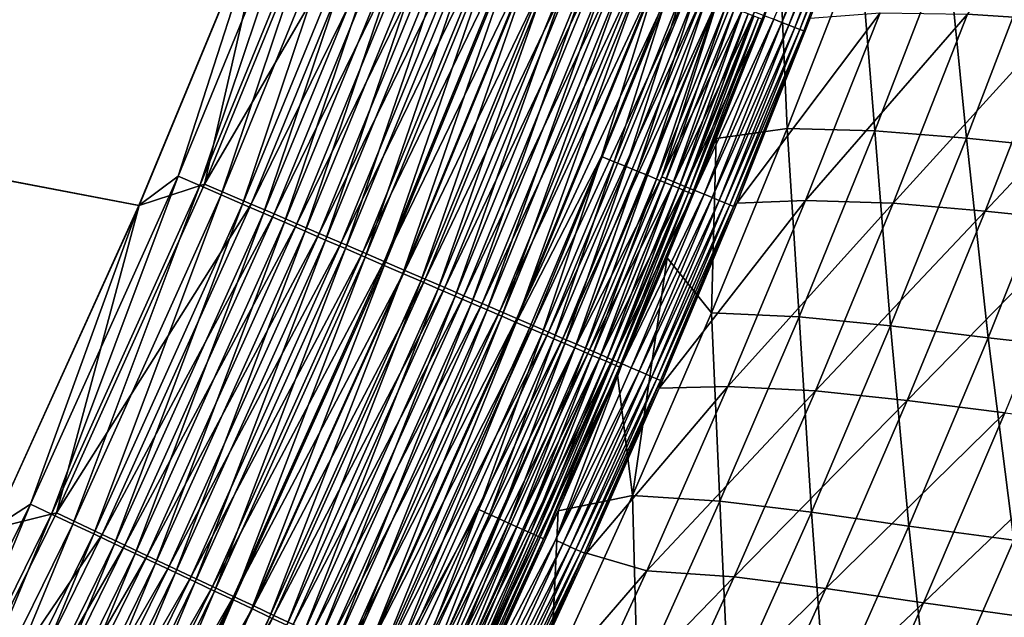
# Model space of a CAD drawing. Header units: metres. Extents: x 0 to 1400, y -1400 to 0.
# Tile 231 of 256: x 1173 to 1240, y -785 to -744. Entities that reach past the tile are written whole.
import ezdxf

# ---------------------------------------------------------------- set-up
doc = ezdxf.new("R2010")
doc.units = ezdxf.units.M

msp = doc.modelspace()

# ---------------------------------------------------------------- linework, layer by layer
at = {"layer": 'None'}
for points in [[(1170.721191, -779.145508, -500.477753), (1180.812378, -756.922546, -500.477753), (759.270203, -676.616821, -500.477753)], [(759.270203, -676.616821, -500.477753), (1180.812378, -756.922546, -500.477753), (1190.149292, -734.370667, -500.477753)], [(1190.171021, -734.35675, -503.477753), (1180.820068, -756.91803, -503.477753), (762.366577, -676.864197, -503.477753)], [(1180.820068, -756.91803, -503.477753), (1170.709595, -779.153259, -503.477753), (762.366577, -676.864197, -503.477753)], [(1249.002563, -730.939697, -312.235718), (1244.137329, -744.165833, -312.240234), (1237.827393, -743.753479, -368.188751)], [(1192.892334, -732.049805, -500.440521), (1190.149292, -734.370667, -500.477753), (1183.518311, -754.904602, -500.44043)], [(1184.99585, -755.543152, -500.328125), (1192.892334, -732.049805, -500.440521), (1183.518311, -754.904602, -500.44043)], [(1184.99585, -755.543152, -500.328125), (1194.390137, -732.636475, -500.32843), (1192.892334, -732.049805, -500.440521)], [(1229.635986, -732.196655, -477.579926), (1225.045898, -744.32373, -477.565308), (1224.489868, -744.106934, -479.219086)], [(1225.045898, -744.32373, -477.565308), (1229.635986, -732.196655, -477.579926), (1230.12439, -732.377075, -475.902039)], [(1186.469727, -756.179993, -500.141479), (1194.390137, -732.636475, -500.32843), (1184.99585, -755.543152, -500.328125)], [(1190.171021, -734.35675, -503.477753), (1194.733521, -732.497437, -503.315704), (1185.334229, -755.437073, -503.31546)], [(1185.334229, -755.437073, -503.31546), (1194.733521, -732.497437, -503.315704), (1197.970581, -733.76062, -502.831238)], [(1194.390137, -732.636475, -500.32843), (1186.469727, -756.179993, -500.141479), (1195.884155, -733.22168, -500.142029)], [(1225.530518, -744.512634, -475.886658), (1225.045898, -744.32373, -477.565308), (1230.12439, -732.377075, -475.902039)], [(1225.530518, -744.512634, -475.886658), (1230.12439, -732.377075, -475.902039), (1230.539917, -732.53064, -474.203583)], [(1225.942749, -744.673279, -474.187469), (1225.530518, -744.512634, -475.886658), (1230.539917, -732.53064, -474.203583)], [(1225.942749, -744.673279, -474.187469), (1230.539917, -732.53064, -474.203583), (1230.881836, -732.65686, -472.488831)], [(1226.281738, -744.805359, -472.472015), (1225.942749, -744.673279, -474.187469), (1230.881836, -732.65686, -472.488831)], [(1230.881836, -732.65686, -472.488831), (1231.148804, -732.755371, -470.762054), (1226.281738, -744.805359, -472.472015)], [(1231.148804, -732.755371, -470.762054), (1226.546265, -744.908386, -470.744568), (1226.281738, -744.805359, -472.472015)], [(1231.148804, -732.755371, -470.762054), (1226.999268, -744.019714, -469.022583), (1226.546265, -744.908386, -470.744568)], [(1195.884155, -733.22168, -500.142029), (1186.469727, -756.179993, -500.141479), (1187.936035, -756.81366, -499.881073)], [(1187.936035, -756.81366, -499.881073), (1197.370483, -733.803833, -499.882019), (1195.884155, -733.22168, -500.142029)], [(1197.970581, -733.76062, -502.831238), (1188.527832, -756.812256, -502.830322), (1185.334229, -755.437073, -503.31546)], [(1189.391113, -757.442444, -499.547577), (1197.370483, -733.803833, -499.882019), (1187.936035, -756.81366, -499.881073)], [(1199.572754, -734.385803, -502.469788), (1188.527832, -756.812256, -502.830322), (1197.970581, -733.76062, -502.831238)], [(1189.391113, -757.442444, -499.547577), (1198.845459, -734.381592, -499.549011), (1197.370483, -733.803833, -499.882019)], [(1190.149292, -734.370667, -500.477753), (1180.812378, -756.922546, -500.477753), (1183.518311, -754.904602, -500.44043)], [(1180.820068, -756.91803, -503.477753), (1190.171021, -734.35675, -503.477753), (1185.334229, -755.437073, -503.31546)], [(1199.572754, -734.385803, -502.469788), (1190.108398, -757.492859, -502.468384), (1188.527832, -756.812256, -502.830322)], [(1190.831299, -758.064758, -499.141602), (1198.845459, -734.381592, -499.549011), (1189.391113, -757.442444, -499.547577)], [(1201.158447, -735.004578, -502.029755), (1190.108398, -757.492859, -502.468384), (1199.572754, -734.385803, -502.469788)], [(1190.831299, -758.064758, -499.141602), (1200.30542, -734.95343, -499.143616), (1198.845459, -734.381592, -499.549011)], [(1192.252808, -758.679077, -498.663788), (1200.30542, -734.95343, -499.143616), (1190.831299, -758.064758, -499.141602)], [(1192.252808, -758.679077, -498.663788), (1201.74646, -735.517822, -498.666443), (1200.30542, -734.95343, -499.143616)], [(1201.158447, -735.004578, -502.029755), (1191.672729, -758.166504, -502.02774), (1190.108398, -757.492859, -502.468384)], [(1202.723755, -735.615356, -501.51181), (1191.672729, -758.166504, -502.02774), (1201.158447, -735.004578, -502.029755)], [(1202.723755, -735.615356, -501.51181), (1193.216919, -758.831421, -501.509125), (1191.672729, -758.166504, -502.02774)], [(1193.651978, -759.283691, -498.114746), (1201.74646, -735.517822, -498.666443), (1192.252808, -758.679077, -498.663788)], [(1204.264404, -736.216553, -500.916656), (1193.216919, -758.831421, -501.509125), (1202.723755, -735.615356, -501.51181)], [(1193.651978, -759.283691, -498.114746), (1203.164917, -736.073425, -498.118134), (1201.74646, -735.517822, -498.666443)], [(1204.264404, -736.216553, -500.916656), (1194.736816, -759.485901, -500.913177), (1193.216919, -758.831421, -501.509125)], [(1195.025269, -759.877136, -497.4953), (1203.164917, -736.073425, -498.118134), (1193.651978, -759.283691, -498.114746)], [(1205.776733, -736.806641, -500.245178), (1194.736816, -759.485901, -500.913177), (1204.264404, -736.216553, -500.916656)], [(1195.025269, -759.877136, -497.4953), (1204.557129, -736.618713, -497.499542), (1203.164917, -736.073425, -498.118134)], [(1205.776733, -736.806641, -500.245178), (1196.228638, -760.128296, -500.240814), (1194.736816, -759.485901, -500.913177)], [(1196.369995, -760.458191, -496.807129), (1204.557129, -736.618713, -497.499542), (1195.025269, -759.877136, -497.4953)], [(1207.257568, -737.38446, -499.499176), (1196.228638, -760.128296, -500.240814), (1205.776733, -736.806641, -500.245178)], [(1196.369995, -760.458191, -496.807129), (1205.92041, -737.152649, -496.812286), (1204.557129, -736.618713, -497.499542)], [(1207.257568, -737.38446, -499.499176), (1197.689331, -760.757263, -499.493835), (1196.228638, -760.128296, -500.240814)], [(1197.683472, -761.025757, -496.052094), (1205.92041, -737.152649, -496.812286), (1196.369995, -760.458191, -496.807129)], [(1197.683472, -761.025757, -496.052094), (1207.252075, -737.674194, -496.058258), (1205.92041, -737.152649, -496.812286)], [(1198.963257, -761.578735, -495.232117), (1207.252075, -737.674194, -496.058258), (1197.683472, -761.025757, -496.052094)], [(1208.704224, -737.948853, -498.680664), (1197.689331, -760.757263, -499.493835), (1207.257568, -737.38446, -499.499176)], [(1198.963257, -761.578735, -495.232117), (1208.549683, -738.182373, -495.239349), (1207.252075, -737.674194, -496.058258)], [(1208.704224, -737.948853, -498.680664), (1199.116333, -761.371704, -498.674286), (1197.689331, -760.757263, -499.493835)], [(1200.206665, -762.116028, -494.348999), (1208.549683, -738.182373, -495.239349), (1198.963257, -761.578735, -495.232117)], [(1210.11377, -738.49884, -497.791718), (1199.116333, -761.371704, -498.674286), (1208.704224, -737.948853, -498.680664)], [(1208.549683, -738.182373, -495.239349), (1200.206665, -762.116028, -494.348999), (1209.810547, -738.676208, -494.357391)], [(1200.506592, -761.970337, -497.78421), (1199.116333, -761.371704, -498.674286), (1210.11377, -738.49884, -497.791718)], [(1209.810547, -738.676208, -494.357391), (1200.206665, -762.116028, -494.348999), (1201.411255, -762.636536, -493.404694)], [(1210.11377, -738.49884, -497.791718), (1211.483398, -739.033264, -496.83432), (1200.506592, -761.970337, -497.78421)], [(1201.411255, -762.636536, -493.404694), (1211.031982, -739.154541, -493.414276), (1209.810547, -738.676208, -494.357391)], [(1230.39563, -738.844482, -423.820404), (1224.94519, -741.043945, -468.745422), (1225.418579, -751.615234, -423.82309)], [(1231.442139, -751.784058, -367.864258), (1230.39563, -738.844482, -423.820404), (1225.418579, -751.615234, -423.82309)], [(1231.442139, -751.784058, -367.864258), (1236.421265, -738.906311, -367.861511), (1230.39563, -738.844482, -423.820404)], [(1237.745239, -752.288879, -311.886688), (1236.421265, -738.906311, -367.861511), (1231.442139, -751.784058, -367.864258)], [(1237.745239, -752.288879, -311.886688), (1242.721191, -739.287903, -311.883911), (1236.421265, -738.906311, -367.861511)], [(1211.483398, -739.033264, -496.83432), (1201.857544, -762.552002, -496.825592), (1200.506592, -761.970337, -497.78421)], [(1202.574463, -763.139099, -492.401062), (1211.031982, -739.154541, -493.414276), (1201.411255, -762.636536, -493.404694)], [(1211.483398, -739.033264, -496.83432), (1212.810425, -739.550964, -495.810547), (1201.857544, -762.552002, -496.825592)], [(1212.810425, -739.550964, -495.810547), (1203.16626, -763.11554, -495.800507), (1201.857544, -762.552002, -496.825592)], [(1202.574463, -763.139099, -492.401062), (1212.211426, -739.616455, -492.411896), (1211.031982, -739.154541, -493.414276)], [(1203.693604, -763.62262, -491.339935), (1212.211426, -739.616455, -492.411896), (1202.574463, -763.139099, -492.401062)], [(1214.091797, -740.050903, -494.722382), (1203.16626, -763.11554, -495.800507), (1212.810425, -739.550964, -495.810547)], [(1203.693604, -763.62262, -491.339935), (1213.346436, -740.060913, -491.352081), (1212.211426, -739.616455, -492.411896)], [(1244.447632, -752.957825, -255.904892), (1242.721191, -739.287903, -311.883911), (1237.745239, -752.288879, -311.886688)], [(1214.091797, -740.050903, -494.722382), (1204.430054, -763.659668, -494.710999), (1203.16626, -763.11554, -495.800507)], [(1204.766357, -764.086121, -490.223358), (1213.346436, -740.060913, -491.352081), (1203.693604, -763.62262, -491.339935)], [(1215.324829, -740.531982, -493.571869), (1204.430054, -763.659668, -494.710999), (1214.091797, -740.050903, -494.722382)], [(1204.766357, -764.086121, -490.223358), (1214.434448, -740.486938, -490.236847), (1213.346436, -740.060913, -491.352081)], [(1215.324829, -740.531982, -493.571869), (1205.645996, -764.183167, -493.559113), (1204.430054, -763.659668, -494.710999)], [(1214.434448, -740.486938, -490.236847), (1204.766357, -764.086121, -490.223358), (1205.790527, -764.528625, -489.053802)], [(1216.506836, -740.993103, -492.361176), (1205.645996, -764.183167, -493.559113), (1215.324829, -740.531982, -493.571869)], [(1216.506836, -740.993103, -492.361176), (1206.811523, -764.684998, -492.346954), (1205.645996, -764.183167, -493.559113)], [(1205.790527, -764.528625, -489.053802), (1215.473267, -740.893738, -489.068695), (1214.434448, -740.486938, -490.236847)], [(1206.764282, -764.949341, -487.833862), (1215.473267, -740.893738, -489.068695), (1205.790527, -764.528625, -489.053802)], [(1206.764282, -764.949341, -487.833862), (1216.46106, -741.280518, -487.850189), (1215.473267, -740.893738, -489.068695)], [(1217.635498, -741.433411, -491.093018), (1206.811523, -764.684998, -492.346954), (1216.506836, -740.993103, -492.361176)], [(1224.94519, -741.043945, -468.745422), (1220.518677, -752.298401, -468.729492), (1225.418579, -751.615234, -423.82309)], [(1220.518677, -752.298401, -468.729492), (1224.94519, -741.043945, -468.745422), (1223.671997, -744.102905, -470.327332)], [(1206.764282, -764.949341, -487.833862), (1212.644653, -753.54126, -486.575134), (1216.46106, -741.280518, -487.850189)], [(1206.811523, -764.684998, -492.346954), (1217.635498, -741.433411, -491.093018), (1207.924438, -765.164185, -491.077271)], [(1207.924438, -765.164185, -491.077271), (1217.635498, -741.433411, -491.093018), (1218.70874, -741.852112, -489.770203)], [(1212.644653, -753.54126, -486.575134), (1217.395752, -741.646545, -486.583984), (1216.46106, -741.280518, -487.850189)], [(1213.518066, -753.901001, -485.263062), (1217.395752, -741.646545, -486.583984), (1212.644653, -753.54126, -486.575134)], [(1213.518066, -753.901001, -485.263062), (1218.275513, -741.990967, -485.272644), (1217.395752, -741.646545, -486.583984)], [(1218.70874, -741.852112, -489.770203), (1208.982544, -765.61969, -489.752899), (1207.924438, -765.164185, -491.077271)], [(1219.724365, -742.248291, -488.395538), (1208.982544, -765.61969, -489.752899), (1218.70874, -741.852112, -489.770203)], [(1219.724365, -742.248291, -488.395538), (1209.983765, -766.05072, -488.376678), (1208.982544, -765.61969, -489.752899)], [(1220.680298, -742.621155, -486.971832), (1209.983765, -766.05072, -488.376678), (1219.724365, -742.248291, -488.395538)], [(1214.334839, -754.237305, -483.908447), (1218.275513, -741.990967, -485.272644), (1213.518066, -753.901001, -485.263062)], [(1214.334839, -754.237305, -483.908447), (1219.098267, -742.313049, -483.918762), (1218.275513, -741.990967, -485.272644)], [(1215.093018, -754.5495, -482.513947), (1219.098267, -742.313049, -483.918762), (1214.334839, -754.237305, -483.908447)], [(1215.093018, -754.5495, -482.513947), (1219.861938, -742.612061, -482.524994), (1219.098267, -742.313049, -483.918762)], [(1210.925903, -766.45636, -486.951385), (1209.983765, -766.05072, -488.376678), (1220.680298, -742.621155, -486.971832)], [(1220.680298, -742.621155, -486.971832), (1216.795166, -754.947693, -485.491028), (1210.925903, -766.45636, -486.951385)], [(1215.790649, -754.836731, -481.082123), (1219.861938, -742.612061, -482.524994), (1215.093018, -754.5495, -482.513947)], [(1215.790649, -754.836731, -481.082123), (1220.564697, -742.887146, -481.093903), (1219.861938, -742.612061, -482.524994)], [(1216.425903, -755.098267, -479.615845), (1220.564697, -742.887146, -481.093903), (1215.790649, -754.836731, -481.082123)], [(1216.425903, -755.098267, -479.615845), (1221.204834, -743.137695, -479.628357), (1220.564697, -742.887146, -481.093903)], [(1221.574341, -742.969849, -485.501984), (1216.795166, -754.947693, -485.491028), (1220.680298, -742.621155, -486.971832)], [(1222.404175, -743.293579, -483.988739), (1216.795166, -754.947693, -485.491028), (1221.574341, -742.969849, -485.501984)], [(1216.997681, -755.333679, -478.118805), (1221.204834, -743.137695, -479.628357), (1216.425903, -755.098267, -479.615845)], [(1222.404175, -743.293579, -483.988739), (1217.619141, -755.285767, -483.97699), (1216.795166, -754.947693, -485.491028)], [(1216.997681, -755.333679, -478.118805), (1221.781006, -743.36322, -478.13205), (1221.204834, -743.137695, -479.628357)], [(1217.505127, -755.542542, -476.594971), (1221.781006, -743.36322, -478.13205), (1216.997681, -755.333679, -478.118805)], [(1217.505127, -755.542542, -476.594971), (1222.292358, -743.563354, -476.608917), (1221.781006, -743.36322, -478.13205)], [(1217.947266, -755.724487, -475.048279), (1222.292358, -743.563354, -476.608917), (1217.505127, -755.542542, -476.594971)], [(1223.167969, -743.591431, -482.434967), (1217.619141, -755.285767, -483.97699), (1222.404175, -743.293579, -483.988739)], [(1223.167969, -743.591431, -482.434967), (1218.377319, -755.596863, -482.422424), (1217.619141, -755.285767, -483.97699)], [(1217.947266, -755.724487, -475.048279), (1222.738159, -743.737732, -475.062958), (1222.292358, -743.563354, -476.608917)], [(1218.32312, -755.879211, -473.482727), (1222.738159, -743.737732, -475.062958), (1217.947266, -755.724487, -475.048279)], [(1218.32312, -755.879211, -473.482727), (1223.11731, -743.886047, -473.498047), (1222.738159, -743.737732, -475.062958)], [(1223.863647, -743.862732, -480.84375), (1218.377319, -755.596863, -482.422424), (1223.167969, -743.591431, -482.434967)], [(1221.936768, -756.74939, -469.003052), (1231.797241, -743.664307, -424.103363), (1226.682739, -756.55835, -424.104584)], [(1221.936768, -756.74939, -469.003052), (1226.999268, -744.019714, -469.022583), (1231.797241, -743.664307, -424.103363)], [(1226.682739, -756.55835, -424.104584), (1231.797241, -743.664307, -424.103363), (1237.827393, -743.753479, -368.188751)], [(1237.827393, -743.753479, -368.188751), (1232.709839, -756.755981, -368.19162), (1226.682739, -756.55835, -424.104584)], [(1244.137329, -744.165833, -312.240234), (1232.709839, -756.755981, -368.19162), (1237.827393, -743.753479, -368.188751)], [(1218.631958, -756.006226, -471.902222), (1223.11731, -743.886047, -473.498047), (1218.32312, -755.879211, -473.482727)], [(1223.863647, -743.862732, -480.84375), (1219.067749, -755.880066, -480.830353), (1218.377319, -755.596863, -482.422424)], [(1223.11731, -743.886047, -473.498047), (1218.631958, -756.006226, -471.902222), (1223.428833, -744.007874, -471.918213)], [(1223.428833, -744.007874, -471.918213), (1218.631958, -756.006226, -471.902222), (1218.872803, -756.105225, -470.310699)], [(1218.872803, -756.105225, -470.310699), (1223.671997, -744.102905, -470.327332), (1223.428833, -744.007874, -471.918213)], [(1218.872803, -756.105225, -470.310699), (1220.518677, -752.298401, -468.729492), (1223.671997, -744.102905, -470.327332)], [(1223.863647, -743.862732, -480.84375), (1224.489868, -744.106934, -479.219086), (1219.067749, -755.880066, -480.830353)], [(1224.489868, -744.106934, -479.219086), (1219.689331, -756.135071, -479.204895), (1219.067749, -755.880066, -480.830353)], [(1224.489868, -744.106934, -479.219086), (1225.045898, -744.32373, -477.565308), (1219.689331, -756.135071, -479.204895)], [(1225.045898, -744.32373, -477.565308), (1220.240967, -756.361328, -477.550323), (1219.689331, -756.135071, -479.204895)], [(1225.045898, -744.32373, -477.565308), (1225.530518, -744.512634, -475.886658), (1220.240967, -756.361328, -477.550323)], [(1226.999268, -744.019714, -469.022583), (1221.936768, -756.74939, -469.003052), (1226.546265, -744.908386, -470.744568)], [(1232.709839, -756.755981, -368.19162), (1244.137329, -744.165833, -312.240234), (1239.022339, -757.292908, -312.243866)], [(1239.022339, -757.292908, -312.243866), (1244.137329, -744.165833, -312.240234), (1250.84668, -744.730042, -256.278381)], [(1220.240967, -756.361328, -477.550323), (1225.530518, -744.512634, -475.886658), (1220.72168, -756.558472, -475.870911)], [(1220.72168, -756.558472, -475.870911), (1225.530518, -744.512634, -475.886658), (1225.942749, -744.673279, -474.187469)], [(1221.130493, -756.726074, -474.17099), (1220.72168, -756.558472, -475.870911), (1225.942749, -744.673279, -474.187469)], [(1221.130493, -756.726074, -474.17099), (1225.942749, -744.673279, -474.187469), (1226.281738, -744.805359, -472.472015)], [(1221.466431, -756.86377, -472.454803), (1221.130493, -756.726074, -474.17099), (1226.281738, -744.805359, -472.472015)], [(1226.281738, -744.805359, -472.472015), (1226.546265, -744.908386, -470.744568), (1221.466431, -756.86377, -472.454803)], [(1226.546265, -744.908386, -470.744568), (1221.728516, -756.97113, -470.726654), (1221.466431, -756.86377, -472.454803)], [(1226.546265, -744.908386, -470.744568), (1221.936768, -756.74939, -469.003052), (1221.728516, -756.97113, -470.726654)], [(1239.022339, -757.292908, -312.243866), (1250.84668, -744.730042, -256.278381), (1245.737305, -757.997131, -256.282013)], [(1225.418579, -751.615234, -423.82309), (1220.518677, -752.298401, -468.729492), (1220.209473, -764.28479, -423.825287)], [(1226.227417, -764.563477, -367.866211), (1225.418579, -751.615234, -423.82309), (1220.209473, -764.28479, -423.825287)], [(1226.227417, -764.563477, -367.866211), (1231.442139, -751.784058, -367.864258), (1225.418579, -751.615234, -423.82309)], [(1232.530273, -765.193787, -311.888519), (1231.442139, -751.784058, -367.864258), (1226.227417, -764.563477, -367.866211)], [(1232.530273, -765.193787, -311.888519), (1237.745239, -752.288879, -311.886688), (1231.442139, -751.784058, -367.864258)], [(1220.518677, -752.298401, -468.729492), (1217.15686, -760.503296, -468.71756), (1220.209473, -764.28479, -423.825287)], [(1218.872803, -756.105225, -470.310699), (1217.15686, -760.503296, -468.71756), (1220.518677, -752.298401, -468.729492)], [(1239.235352, -766.003479, -255.906555), (1237.745239, -752.288879, -311.886688), (1232.530273, -765.193787, -311.888519)], [(1239.235352, -766.003479, -255.906555), (1244.447632, -752.957825, -255.904892), (1237.745239, -752.288879, -311.886688)], [(1246.459473, -766.819946, -199.938797), (1244.447632, -752.957825, -255.904892), (1239.235352, -766.003479, -255.906555)], [(1207.685669, -765.347412, -486.566193), (1212.644653, -753.54126, -486.575134), (1206.764282, -764.949341, -487.833862)], [(1208.552734, -765.721985, -485.253387), (1212.644653, -753.54126, -486.575134), (1207.685669, -765.347412, -486.566193)], [(1208.552734, -765.721985, -485.253387), (1213.518066, -753.901001, -485.263062), (1212.644653, -753.54126, -486.575134)], [(1209.363525, -766.072205, -483.898041), (1213.518066, -753.901001, -485.263062), (1208.552734, -765.721985, -485.253387)], [(1209.363525, -766.072205, -483.898041), (1214.334839, -754.237305, -483.908447), (1213.518066, -753.901001, -485.263062)], [(1210.115967, -766.397278, -482.502777), (1214.334839, -754.237305, -483.908447), (1209.363525, -766.072205, -483.898041)], [(1210.115967, -766.397278, -482.502777), (1215.093018, -754.5495, -482.513947), (1214.334839, -754.237305, -483.908447)], [(1210.808228, -766.696289, -481.07019), (1215.093018, -754.5495, -482.513947), (1210.115967, -766.397278, -482.502777)], [(1210.808228, -766.696289, -481.07019), (1215.790649, -754.836731, -481.082123), (1215.093018, -754.5495, -482.513947)], [(1183.518311, -754.904602, -500.44043), (1180.812378, -756.922546, -500.477753), (1173.347168, -777.437866, -500.440369)], [(1174.803711, -778.125732, -500.327911), (1183.518311, -754.904602, -500.44043), (1173.347168, -777.437866, -500.440369)], [(1174.803711, -778.125732, -500.327911), (1184.99585, -755.543152, -500.328125), (1183.518311, -754.904602, -500.44043)], [(1211.438599, -766.968567, -479.603149), (1215.790649, -754.836731, -481.082123), (1210.808228, -766.696289, -481.07019)], [(1216.795166, -754.947693, -485.491028), (1211.807007, -766.835632, -485.479919), (1210.925903, -766.45636, -486.951385)], [(1211.438599, -766.968567, -479.603149), (1216.425903, -755.098267, -479.615845), (1215.790649, -754.836731, -481.082123)], [(1212.005859, -767.213562, -478.105377), (1216.425903, -755.098267, -479.615845), (1211.438599, -766.968567, -479.603149)], [(1217.619141, -755.285767, -483.97699), (1211.807007, -766.835632, -485.479919), (1216.795166, -754.947693, -485.491028)], [(1217.619141, -755.285767, -483.97699), (1212.624756, -767.187683, -483.965057), (1211.807007, -766.835632, -485.479919)], [(1212.005859, -767.213562, -478.105377), (1216.997681, -755.333679, -478.118805), (1216.425903, -755.098267, -479.615845)], [(1218.377319, -755.596863, -482.422424), (1212.624756, -767.187683, -483.965057), (1217.619141, -755.285767, -483.97699)], [(1176.25647, -778.811829, -500.140961), (1184.99585, -755.543152, -500.328125), (1174.803711, -778.125732, -500.327911)], [(1188.527832, -756.812256, -502.830322), (1175.134644, -778.053528, -503.315247), (1185.334229, -755.437073, -503.31546)], [(1185.334229, -755.437073, -503.31546), (1175.134644, -778.053528, -503.315247), (1180.820068, -756.91803, -503.477753)], [(1176.25647, -778.811829, -500.140961), (1186.469727, -756.179993, -500.141479), (1184.99585, -755.543152, -500.328125)], [(1212.509155, -767.430908, -476.580811), (1216.997681, -755.333679, -478.118805), (1212.005859, -767.213562, -478.105377)], [(1212.509155, -767.430908, -476.580811), (1217.505127, -755.542542, -476.594971), (1216.997681, -755.333679, -478.118805)], [(1212.947632, -767.620239, -475.033417), (1217.505127, -755.542542, -476.594971), (1212.509155, -767.430908, -476.580811)], [(1218.377319, -755.596863, -482.422424), (1213.377197, -767.511597, -482.409637), (1212.624756, -767.187683, -483.965057)], [(1212.947632, -767.620239, -475.033417), (1217.947266, -755.724487, -475.048279), (1217.505127, -755.542542, -476.594971)], [(1213.320313, -767.781128, -473.467163), (1217.947266, -755.724487, -475.048279), (1212.947632, -767.620239, -475.033417)], [(1213.320313, -767.781128, -473.467163), (1218.32312, -755.879211, -473.482727), (1217.947266, -755.724487, -475.048279)], [(1213.626343, -767.913208, -471.885986), (1218.32312, -755.879211, -473.482727), (1213.320313, -767.781128, -473.467163)], [(1219.067749, -755.880066, -480.830353), (1213.377197, -767.511597, -482.409637), (1218.377319, -755.596863, -482.422424)], [(1219.067749, -755.880066, -480.830353), (1214.062378, -767.806519, -480.816772), (1213.377197, -767.511597, -482.409637)], [(1213.626343, -767.913208, -471.885986), (1218.631958, -756.006226, -471.902222), (1218.32312, -755.879211, -473.482727)], [(1219.067749, -755.880066, -480.830353), (1219.689331, -756.135071, -479.204895), (1214.062378, -767.806519, -480.816772)], [(1177.701782, -779.494446, -499.880219), (1186.469727, -756.179993, -500.141479), (1176.25647, -778.811829, -500.140961)], [(1186.469727, -756.179993, -500.141479), (1177.701782, -779.494446, -499.880219), (1187.936035, -756.81366, -499.881073)], [(1213.864746, -768.016052, -470.293823), (1218.631958, -756.006226, -471.902222), (1213.626343, -767.913208, -471.885986)], [(1213.864746, -768.016052, -470.293823), (1213.74353, -768.562378, -468.705566), (1218.872803, -756.105225, -470.310699)], [(1213.74353, -768.562378, -468.705566), (1217.15686, -760.503296, -468.71756), (1218.872803, -756.105225, -470.310699)], [(1218.631958, -756.006226, -471.902222), (1213.864746, -768.016052, -470.293823), (1218.872803, -756.105225, -470.310699)], [(1219.689331, -756.135071, -479.204895), (1214.679077, -768.071899, -479.190521), (1214.062378, -767.806519, -480.816772)], [(1219.689331, -756.135071, -479.204895), (1220.240967, -756.361328, -477.550323), (1214.679077, -768.071899, -479.190521)], [(1214.679077, -768.071899, -479.190521), (1220.240967, -756.361328, -477.550323), (1215.226318, -768.307434, -477.535126)], [(1215.226318, -768.307434, -477.535126), (1220.240967, -756.361328, -477.550323), (1220.72168, -756.558472, -475.870911)], [(1220.72168, -756.558472, -475.870911), (1215.703003, -768.512573, -475.85495), (1215.226318, -768.307434, -477.535126)], [(1215.703003, -768.512573, -475.85495), (1220.72168, -756.558472, -475.870911), (1221.130493, -756.726074, -474.17099)], [(1226.682739, -756.55835, -424.104584), (1221.333252, -769.345825, -424.105255), (1216.608521, -769.461731, -468.98288)], [(1216.608521, -769.461731, -468.98288), (1221.936768, -756.74939, -469.003052), (1226.682739, -756.55835, -424.104584)], [(1232.709839, -756.755981, -368.19162), (1221.333252, -769.345825, -424.105255), (1226.682739, -756.55835, -424.104584)], [(1175.134644, -778.053528, -503.315247), (1170.709595, -779.153259, -503.477753), (1180.820068, -756.91803, -503.477753)], [(1180.812378, -756.922546, -500.477753), (1170.721191, -779.145508, -500.477753), (1173.347168, -777.437866, -500.440369)], [(1188.527832, -756.812256, -502.830322), (1178.282715, -779.5354, -502.829437), (1175.134644, -778.053528, -503.315247)], [(1187.936035, -756.81366, -499.881073), (1177.701782, -779.494446, -499.880219), (1179.136108, -780.171814, -499.546234)], [(1190.108398, -757.492859, -502.468384), (1178.282715, -779.5354, -502.829437), (1188.527832, -756.812256, -502.830322)], [(1179.136108, -780.171814, -499.546234), (1189.391113, -757.442444, -499.547577), (1187.936035, -756.81366, -499.881073)], [(1216.108398, -768.686951, -474.154236), (1215.703003, -768.512573, -475.85495), (1221.130493, -756.726074, -474.17099)], [(1216.108398, -768.686951, -474.154236), (1221.130493, -756.726074, -474.17099), (1221.466431, -756.86377, -472.454803)], [(1216.441284, -768.830139, -472.437317), (1216.108398, -768.686951, -474.154236), (1221.466431, -756.86377, -472.454803)], [(1221.466431, -756.86377, -472.454803), (1221.728516, -756.97113, -470.726654), (1216.441284, -768.830139, -472.437317)], [(1221.728516, -756.97113, -470.726654), (1216.700806, -768.941711, -470.708466), (1216.441284, -768.830139, -472.437317)], [(1221.936768, -756.74939, -469.003052), (1216.608521, -769.461731, -468.98288), (1221.728516, -756.97113, -470.726654)], [(1221.728516, -756.97113, -470.726654), (1216.608521, -769.461731, -468.98288), (1216.700806, -768.941711, -470.708466)], [(1221.333252, -769.345825, -424.105255), (1232.709839, -756.755981, -368.19162), (1227.353271, -769.654724, -368.193726)], [(1227.353271, -769.654724, -368.193726), (1232.709839, -756.755981, -368.19162), (1239.022339, -757.292908, -312.243866)], [(1227.353271, -769.654724, -368.193726), (1239.022339, -757.292908, -312.243866), (1233.664185, -770.318237, -312.246552)], [(1233.664185, -770.318237, -312.246552), (1239.022339, -757.292908, -312.243866), (1245.737305, -757.997131, -256.282013)], [(1190.108398, -757.492859, -502.468384), (1179.84082, -780.268799, -502.46701), (1178.282715, -779.5354, -502.829437)], [(1180.555664, -780.842224, -499.139709), (1189.391113, -757.442444, -499.547577), (1179.136108, -780.171814, -499.546234)], [(1191.672729, -758.166504, -502.02774), (1179.84082, -780.268799, -502.46701), (1190.108398, -757.492859, -502.468384)], [(1180.555664, -780.842224, -499.139709), (1190.831299, -758.064758, -499.141602), (1189.391113, -757.442444, -499.547577)], [(1233.664185, -770.318237, -312.246552), (1245.737305, -757.997131, -256.282013), (1240.380859, -771.164429, -256.284637)], [(1191.672729, -758.166504, -502.02774), (1181.382813, -780.99469, -502.025787), (1179.84082, -780.268799, -502.46701)], [(1181.956787, -781.503906, -498.661224), (1190.831299, -758.064758, -499.141602), (1180.555664, -780.842224, -499.139709)], [(1193.216919, -758.831421, -501.509125), (1181.382813, -780.99469, -502.025787), (1191.672729, -758.166504, -502.02774)], [(1181.956787, -781.503906, -498.661224), (1192.252808, -758.679077, -498.663788), (1190.831299, -758.064758, -499.141602)], [(1193.216919, -758.831421, -501.509125), (1182.904907, -781.711182, -501.50647), (1181.382813, -780.99469, -502.025787)], [(1183.335815, -782.155212, -498.11142), (1192.252808, -758.679077, -498.663788), (1181.956787, -781.503906, -498.661224)], [(1194.736816, -759.485901, -500.913177), (1182.904907, -781.711182, -501.50647), (1193.216919, -758.831421, -501.509125)], [(1183.335815, -782.155212, -498.11142), (1193.651978, -759.283691, -498.114746), (1192.252808, -758.679077, -498.663788)], [(1184.689453, -782.794434, -497.49115), (1193.651978, -759.283691, -498.114746), (1183.335815, -782.155212, -498.11142)], [(1184.689453, -782.794434, -497.49115), (1195.025269, -759.877136, -497.4953), (1193.651978, -759.283691, -498.114746)], [(1194.736816, -759.485901, -500.913177), (1184.403076, -782.416382, -500.909729), (1182.904907, -781.711182, -501.50647)], [(1196.228638, -760.128296, -500.240814), (1184.403076, -782.416382, -500.909729), (1194.736816, -759.485901, -500.913177)], [(1186.014771, -783.420349, -496.802063), (1195.025269, -759.877136, -497.4953), (1184.689453, -782.794434, -497.49115)], [(1186.014771, -783.420349, -496.802063), (1196.369995, -760.458191, -496.807129), (1195.025269, -759.877136, -497.4953)], [(1196.228638, -760.128296, -500.240814), (1185.873413, -783.108521, -500.236481), (1184.403076, -782.416382, -500.909729)], [(1197.689331, -760.757263, -499.493835), (1185.873413, -783.108521, -500.236481), (1196.228638, -760.128296, -500.240814)], [(1187.309204, -784.031677, -496.046021), (1196.369995, -760.458191, -496.807129), (1186.014771, -783.420349, -496.802063)], [(1187.309204, -784.031677, -496.046021), (1197.683472, -761.025757, -496.052094), (1196.369995, -760.458191, -496.807129)], [(1217.15686, -760.503296, -468.71756), (1213.74353, -768.562378, -468.705566), (1214.774536, -776.849854, -423.826935)], [(1220.209473, -764.28479, -423.825287), (1217.15686, -760.503296, -468.71756), (1214.774536, -776.849854, -423.826935)], [(1197.689331, -760.757263, -499.493835), (1187.313232, -783.786255, -499.488525), (1185.873413, -783.108521, -500.236481)], [(1188.570435, -784.627319, -495.224945), (1197.683472, -761.025757, -496.052094), (1187.309204, -784.031677, -496.046021)], [(1199.116333, -761.371704, -498.674286), (1187.313232, -783.786255, -499.488525), (1197.689331, -760.757263, -499.493835)], [(1199.116333, -761.371704, -498.674286), (1188.719604, -784.448242, -498.667877), (1187.313232, -783.786255, -499.488525)], [(1188.570435, -784.627319, -495.224945), (1198.963257, -761.578735, -495.232117), (1197.683472, -761.025757, -496.052094)], [(1188.719604, -784.448242, -498.667877), (1199.116333, -761.371704, -498.674286), (1200.506592, -761.970337, -497.78421)], [(1189.795898, -785.205994, -494.340729), (1198.963257, -761.578735, -495.232117), (1188.570435, -784.627319, -495.224945)], [(1190.089844, -785.093262, -497.776642), (1188.719604, -784.448242, -498.667877), (1200.506592, -761.970337, -497.78421)], [(1189.795898, -785.205994, -494.340729), (1200.206665, -762.116028, -494.348999), (1198.963257, -761.578735, -495.232117)], [(1200.506592, -761.970337, -497.78421), (1201.857544, -762.552002, -496.825592), (1190.089844, -785.093262, -497.776642)], [(1190.98291, -785.766541, -493.395203), (1200.206665, -762.116028, -494.348999), (1189.795898, -785.205994, -494.340729)], [(1201.857544, -762.552002, -496.825592), (1191.421143, -785.71991, -496.816803), (1190.089844, -785.093262, -497.776642)], [(1200.206665, -762.116028, -494.348999), (1190.98291, -785.766541, -493.395203), (1201.411255, -762.636536, -493.404694)], [(1201.411255, -762.636536, -493.404694), (1190.98291, -785.766541, -493.395203), (1192.129028, -786.3078, -492.390289)], [(1201.857544, -762.552002, -496.825592), (1203.16626, -763.11554, -495.800507), (1191.421143, -785.71991, -496.816803)], [(1192.129028, -786.3078, -492.390289), (1202.574463, -763.139099, -492.401062), (1201.411255, -762.636536, -493.404694)], [(1203.16626, -763.11554, -495.800507), (1192.710815, -786.326965, -495.790405), (1191.421143, -785.71991, -496.816803)], [(1193.231689, -786.828491, -491.32785), (1202.574463, -763.139099, -492.401062), (1192.129028, -786.3078, -492.390289)], [(1204.430054, -763.659668, -494.710999), (1192.710815, -786.326965, -495.790405), (1203.16626, -763.11554, -495.800507)], [(1193.231689, -786.828491, -491.32785), (1203.693604, -763.62262, -491.339935), (1202.574463, -763.139099, -492.401062)], [(1204.430054, -763.659668, -494.710999), (1193.956177, -786.913086, -494.699554), (1192.710815, -786.326965, -495.790405)], [(1194.288574, -787.327576, -490.209869), (1203.693604, -763.62262, -491.339935), (1193.231689, -786.828491, -491.32785)], [(1205.645996, -764.183167, -493.559113), (1193.956177, -786.913086, -494.699554), (1204.430054, -763.659668, -494.710999)], [(1194.288574, -787.327576, -490.209869), (1204.766357, -764.086121, -490.223358), (1203.693604, -763.62262, -491.339935)], [(1195.297485, -787.804077, -489.03891), (1204.766357, -764.086121, -490.223358), (1194.288574, -787.327576, -490.209869)], [(1204.766357, -764.086121, -490.223358), (1195.297485, -787.804077, -489.03891), (1205.790527, -764.528625, -489.053802)], [(1205.645996, -764.183167, -493.559113), (1195.154297, -787.477051, -493.546204), (1193.956177, -786.913086, -494.699554)], [(1206.811523, -764.684998, -492.346954), (1195.154297, -787.477051, -493.546204), (1205.645996, -764.183167, -493.559113)], [(1195.154297, -787.477051, -493.546204), (1206.811523, -764.684998, -492.346954), (1196.302734, -788.017578, -492.332581)], [(1205.790527, -764.528625, -489.053802), (1195.297485, -787.804077, -489.03891), (1196.256714, -788.257019, -487.817535)], [(1196.256714, -788.257019, -487.817535), (1206.764282, -764.949341, -487.833862), (1205.790527, -764.528625, -489.053802)], [(1196.302734, -788.017578, -492.332581), (1206.811523, -764.684998, -492.346954), (1207.924438, -765.164185, -491.077271)], [(1220.782837, -777.241394, -367.867371), (1220.209473, -764.28479, -423.825287), (1214.774536, -776.849854, -423.826935)], [(1220.782837, -777.241394, -367.867371), (1226.227417, -764.563477, -367.866211), (1220.209473, -764.28479, -423.825287)], [(1227.081665, -777.999573, -311.889343), (1226.227417, -764.563477, -367.866211), (1220.782837, -777.241394, -367.867371)], [(1227.081665, -777.999573, -311.889343), (1232.530273, -765.193787, -311.888519), (1226.227417, -764.563477, -367.866211)], [(1197.164185, -788.685547, -486.54837), (1206.764282, -764.949341, -487.833862), (1196.256714, -788.257019, -487.817535)], [(1207.924438, -765.164185, -491.077271), (1197.399048, -788.533691, -491.061371), (1196.302734, -788.017578, -492.332581)], [(1197.164185, -788.685547, -486.54837), (1207.685669, -765.347412, -486.566193), (1206.764282, -764.949341, -487.833862)], [(1198.018066, -789.088745, -485.234039), (1207.685669, -765.347412, -486.566193), (1197.164185, -788.685547, -486.54837)], [(1208.982544, -765.61969, -489.752899), (1197.399048, -788.533691, -491.061371), (1207.924438, -765.164185, -491.077271)], [(1198.018066, -789.088745, -485.234039), (1208.552734, -765.721985, -485.253387), (1207.685669, -765.347412, -486.566193)], [(1233.785645, -778.952148, -255.907166), (1232.530273, -765.193787, -311.888519), (1227.081665, -777.999573, -311.889343)], [(1233.785645, -778.952148, -255.907166), (1239.235352, -766.003479, -255.906555), (1232.530273, -765.193787, -311.888519)], [(1208.982544, -765.61969, -489.752899), (1198.441406, -789.024292, -489.735413), (1197.399048, -788.533691, -491.061371)], [(1204.188965, -777.815674, -483.887573), (1208.552734, -765.721985, -485.253387), (1198.018066, -789.088745, -485.234039)], [(1209.983765, -766.05072, -488.376678), (1198.441406, -789.024292, -489.735413), (1208.982544, -765.61969, -489.752899)], [(1199.427612, -789.488464, -488.357574), (1198.441406, -789.024292, -489.735413), (1209.983765, -766.05072, -488.376678)], [(1209.983765, -766.05072, -488.376678), (1210.925903, -766.45636, -486.951385), (1199.427612, -789.488464, -488.357574)], [(1204.188965, -777.815674, -483.887573), (1209.363525, -766.072205, -483.898041), (1208.552734, -765.721985, -485.253387)], [(1204.188965, -777.815674, -483.887573), (1204.935669, -778.153259, -482.491547), (1209.363525, -766.072205, -483.898041)], [(1204.935669, -778.153259, -482.491547), (1210.115967, -766.397278, -482.502777), (1209.363525, -766.072205, -483.898041)], [(1241.008789, -779.926514, -199.939331), (1239.235352, -766.003479, -255.906555), (1233.785645, -778.952148, -255.907166)], [(1241.008789, -779.926514, -199.939331), (1246.459473, -766.819946, -199.938797), (1239.235352, -766.003479, -255.906555)], [(1210.925903, -766.45636, -486.951385), (1200.355591, -789.925171, -486.930664), (1199.427612, -789.488464, -488.357574)], [(1210.925903, -766.45636, -486.951385), (1211.807007, -766.835632, -485.479919), (1200.355591, -789.925171, -486.930664)], [(1205.622559, -778.463806, -481.058197), (1210.115967, -766.397278, -482.502777), (1204.935669, -778.153259, -482.491547)], [(1205.622559, -778.463806, -481.058197), (1210.808228, -766.696289, -481.07019), (1210.115967, -766.397278, -482.502777)], [(1206.247925, -778.746521, -479.590393), (1210.808228, -766.696289, -481.07019), (1205.622559, -778.463806, -481.058197)], [(1206.247925, -778.746521, -479.590393), (1211.438599, -766.968567, -479.603149), (1210.808228, -766.696289, -481.07019)], [(1211.807007, -766.835632, -485.479919), (1201.223145, -790.333557, -485.45752), (1200.355591, -789.925171, -486.930664)], [(1212.624756, -767.187683, -483.965057), (1201.223145, -790.333557, -485.45752), (1211.807007, -766.835632, -485.479919)], [(1212.624756, -767.187683, -483.965057), (1202.02832, -790.712463, -483.94101), (1201.223145, -790.333557, -485.45752)], [(1213.377197, -767.511597, -482.409637), (1202.02832, -790.712463, -483.94101), (1212.624756, -767.187683, -483.965057)], [(1206.810547, -779.000854, -478.091858), (1211.438599, -766.968567, -479.603149), (1206.247925, -778.746521, -479.590393)], [(1206.810547, -779.000854, -478.091858), (1212.005859, -767.213562, -478.105377), (1211.438599, -766.968567, -479.603149)], [(1207.309692, -779.226501, -476.566559), (1212.005859, -767.213562, -478.105377), (1206.810547, -779.000854, -478.091858)], [(1207.309692, -779.226501, -476.566559), (1212.509155, -767.430908, -476.580811), (1212.005859, -767.213562, -478.105377)], [(1207.744507, -779.422974, -475.018433), (1212.509155, -767.430908, -476.580811), (1207.309692, -779.226501, -476.566559)], [(1207.744507, -779.422974, -475.018433), (1212.947632, -767.620239, -475.033417), (1212.509155, -767.430908, -476.580811)], [(1213.377197, -767.511597, -482.409637), (1202.769043, -791.061096, -482.383942), (1202.02832, -790.712463, -483.94101)], [(1214.062378, -767.806519, -480.816772), (1202.769043, -791.061096, -482.383942), (1213.377197, -767.511597, -482.409637)], [(1202.769043, -791.061096, -482.383942), (1214.062378, -767.806519, -480.816772), (1203.443237, -791.378418, -480.789429)], [(1203.443237, -791.378418, -480.789429), (1214.062378, -767.806519, -480.816772), (1209.464233, -779.915527, -479.175995)], [(1208.113892, -779.589905, -473.451477), (1212.947632, -767.620239, -475.033417), (1207.744507, -779.422974, -475.018433)], [(1208.113892, -779.589905, -473.451477), (1213.320313, -767.781128, -473.467163), (1212.947632, -767.620239, -475.033417)], [(1208.416992, -779.726868, -471.869629), (1213.320313, -767.781128, -473.467163), (1208.113892, -779.589905, -473.451477)], [(1208.416992, -779.726868, -471.869629), (1213.626343, -767.913208, -471.885986), (1213.320313, -767.781128, -473.467163)], [(1208.652954, -779.833435, -470.276825), (1213.626343, -767.913208, -471.885986), (1208.416992, -779.726868, -471.869629)], [(1208.652954, -779.833435, -470.276825), (1213.864746, -768.016052, -470.293823), (1213.626343, -767.913208, -471.885986)], [(1208.652954, -779.833435, -470.276825), (1209.652588, -777.894409, -468.691467), (1213.864746, -768.016052, -470.293823)], [(1214.062378, -767.806519, -480.816772), (1214.679077, -768.071899, -479.190521), (1209.464233, -779.915527, -479.175995)], [(1209.464233, -779.915527, -479.175995), (1214.679077, -768.071899, -479.190521), (1215.226318, -768.307434, -477.535126)], [(1209.652588, -777.894409, -468.691467), (1213.74353, -768.562378, -468.705566), (1213.864746, -768.016052, -470.293823)], [(1215.226318, -768.307434, -477.535126), (1210.006958, -780.160034, -477.519806), (1209.464233, -779.915527, -479.175995)], [(1214.774536, -776.849854, -423.826935), (1213.74353, -768.562378, -468.705566), (1209.652588, -777.894409, -468.691467)], [(1215.703003, -768.512573, -475.85495), (1210.006958, -780.160034, -477.519806), (1215.226318, -768.307434, -477.535126)], [(1215.703003, -768.512573, -475.85495), (1210.479736, -780.372986, -475.838837), (1210.006958, -780.160034, -477.519806)], [(1210.479736, -780.372986, -475.838837), (1215.703003, -768.512573, -475.85495), (1216.108398, -768.686951, -474.154236)], [(1210.88147, -780.553955, -474.137329), (1210.479736, -780.372986, -475.838837), (1216.108398, -768.686951, -474.154236)], [(1210.88147, -780.553955, -474.137329), (1216.108398, -768.686951, -474.154236), (1216.441284, -768.830139, -472.437317)], [(1211.211304, -780.702454, -472.419678), (1210.88147, -780.553955, -474.137329), (1216.441284, -768.830139, -472.437317)], [(1216.441284, -768.830139, -472.437317), (1216.700806, -768.941711, -470.708466), (1211.211304, -780.702454, -472.419678)], [(1216.700806, -768.941711, -470.708466), (1211.46814, -780.818115, -470.690094), (1211.211304, -780.702454, -472.419678)], [(1216.700806, -768.941711, -470.708466), (1211.613892, -780.823608, -468.964447), (1211.46814, -780.818115, -470.690094)], [(1216.608521, -769.461731, -468.98288), (1211.613892, -780.823608, -468.964447), (1216.700806, -768.941711, -470.708466)], [(1221.333252, -769.345825, -424.105255), (1211.613892, -780.823608, -468.964447), (1216.608521, -769.461731, -468.98288)], [(1211.613892, -780.823608, -468.964447), (1221.333252, -769.345825, -424.105255), (1215.755737, -782.023743, -424.105347)], [(1215.755737, -782.023743, -424.105347), (1221.333252, -769.345825, -424.105255), (1227.353271, -769.654724, -368.193726)], [(1215.755737, -782.023743, -424.105347), (1227.353271, -769.654724, -368.193726), (1221.76416, -782.446716, -368.194977)], [(1221.76416, -782.446716, -368.194977), (1227.353271, -769.654724, -368.193726), (1233.664185, -770.318237, -312.246552)], [(1221.76416, -782.446716, -368.194977), (1233.664185, -770.318237, -312.246552), (1228.069458, -783.239258, -312.24823)], [(1228.069458, -783.239258, -312.24823), (1233.664185, -770.318237, -312.246552), (1240.380859, -771.164429, -256.284637)], [(1228.069458, -783.239258, -312.24823), (1240.380859, -771.164429, -256.284637), (1234.783325, -784.229309, -256.286224)], [(1234.783325, -784.229309, -256.286224), (1240.380859, -771.164429, -256.284637), (1247.616211, -772.020935, -200.339798)], [(1234.783325, -784.229309, -256.286224), (1247.616211, -772.020935, -200.339798), (1242.015991, -785.244934, -200.341263)], [(1214.774536, -776.849854, -423.826935), (1209.652588, -777.894409, -468.691467), (1209.119995, -789.307312, -423.828003)], [(1215.114258, -789.814819, -367.867645), (1214.774536, -776.849854, -423.826935), (1209.119995, -789.307312, -423.828003)], [(1215.114258, -789.814819, -367.867645), (1220.782837, -777.241394, -367.867371), (1214.774536, -776.849854, -423.826935)], [(1173.347168, -777.437866, -500.440369), (1170.721191, -779.145508, -500.477753), (1162.415649, -799.630798, -500.440338)], [(1173.347168, -777.437866, -500.440369), (1162.415649, -799.630798, -500.440338), (1163.850342, -800.365662, -500.327728)], [(1163.850342, -800.365662, -500.327728), (1174.803711, -778.125732, -500.327911), (1173.347168, -777.437866, -500.440369)], [(1221.405151, -790.703369, -311.88913), (1220.782837, -777.241394, -367.867371), (1215.114258, -789.814819, -367.867645)], [(1221.405151, -790.703369, -311.88913), (1227.081665, -777.999573, -311.889343), (1220.782837, -777.241394, -367.867371)], [(1165.281372, -801.098572, -500.140564), (1174.803711, -778.125732, -500.327911), (1163.850342, -800.365662, -500.327728)], [(1178.282715, -779.5354, -502.829437), (1164.171631, -800.327881, -503.315033), (1175.134644, -778.053528, -503.315247)], [(1175.134644, -778.053528, -503.315247), (1164.171631, -800.327881, -503.315033), (1170.709595, -779.153259, -503.477753)], [(1165.281372, -801.098572, -500.140564), (1176.25647, -778.811829, -500.140961), (1174.803711, -778.125732, -500.327911)], [(1198.816406, -789.465637, -483.877167), (1204.188965, -777.815674, -483.887573), (1198.018066, -789.088745, -485.234039)], [(1198.816406, -789.465637, -483.877167), (1199.557129, -789.815491, -482.480377), (1204.188965, -777.815674, -483.887573)], [(1199.557129, -789.815491, -482.480377), (1204.935669, -778.153259, -482.491547), (1204.188965, -777.815674, -483.887573)], [(1199.557129, -789.815491, -482.480377), (1200.238647, -790.137207, -481.046265), (1204.935669, -778.153259, -482.491547)], [(1200.238647, -790.137207, -481.046265), (1205.622559, -778.463806, -481.058197), (1204.935669, -778.153259, -482.491547)], [(1209.652588, -777.894409, -468.691467), (1204.371582, -789.466492, -468.673706), (1209.119995, -789.307312, -423.828003)], [(1204.371582, -789.466492, -468.673706), (1209.652588, -777.894409, -468.691467), (1208.652954, -779.833435, -470.276825)], [(1228.104004, -791.801025, -255.906693), (1227.081665, -777.999573, -311.889343), (1221.405151, -790.703369, -311.88913)], [(1228.104004, -791.801025, -255.906693), (1233.785645, -778.952148, -255.907166), (1227.081665, -777.999573, -311.889343)], [(1166.705078, -801.827759, -499.879456), (1176.25647, -778.811829, -500.140961), (1165.281372, -801.098572, -500.140564)], [(1166.705078, -801.827759, -499.879456), (1177.701782, -779.494446, -499.880219), (1176.25647, -778.811829, -500.140961)], [(1200.858887, -790.430054, -479.577698), (1205.622559, -778.463806, -481.058197), (1200.238647, -790.137207, -481.046265)], [(1200.858887, -790.430054, -479.577698), (1206.247925, -778.746521, -479.590393), (1205.622559, -778.463806, -481.058197)], [(1201.41687, -790.693542, -478.0784), (1206.247925, -778.746521, -479.590393), (1200.858887, -790.430054, -479.577698)], [(1201.41687, -790.693542, -478.0784), (1206.810547, -779.000854, -478.091858), (1206.247925, -778.746521, -479.590393)], [(1235.321655, -792.935486, -199.938858), (1233.785645, -778.952148, -255.907166), (1228.104004, -791.801025, -255.906693)], [(1235.321655, -792.935486, -199.938858), (1241.008789, -779.926514, -199.939331), (1233.785645, -778.952148, -255.907166)], [(1178.282715, -779.5354, -502.829437), (1167.272705, -801.911438, -502.828613), (1164.171631, -800.327881, -503.315033)], [(1168.117798, -802.551392, -499.545044), (1177.701782, -779.494446, -499.880219), (1166.705078, -801.827759, -499.879456)], [(1179.84082, -780.268799, -502.46701), (1167.272705, -801.911438, -502.828613), (1178.282715, -779.5354, -502.829437)], [(1177.701782, -779.494446, -499.880219), (1168.117798, -802.551392, -499.545044), (1179.136108, -780.171814, -499.546234)], [(1201.911865, -790.927185, -476.552338), (1206.810547, -779.000854, -478.091858), (1201.41687, -790.693542, -478.0784)], [(1201.911865, -790.927185, -476.552338), (1207.309692, -779.226501, -476.566559), (1206.810547, -779.000854, -478.091858)], [(1202.342773, -791.130615, -475.003479), (1207.309692, -779.226501, -476.566559), (1201.911865, -790.927185, -476.552338)], [(1202.342773, -791.130615, -475.003479), (1207.744507, -779.422974, -475.018433), (1207.309692, -779.226501, -476.566559)], [(1202.708862, -791.303406, -473.435822), (1207.744507, -779.422974, -475.018433), (1202.342773, -791.130615, -475.003479)], [(1202.708862, -791.303406, -473.435822), (1208.113892, -779.589905, -473.451477), (1207.744507, -779.422974, -475.018433)], [(1203.009033, -791.445129, -471.853241), (1208.113892, -779.589905, -473.451477), (1202.708862, -791.303406, -473.435822)], [(1203.009033, -791.445129, -471.853241), (1208.416992, -779.726868, -471.869629), (1208.113892, -779.589905, -473.451477)], [(1179.84082, -780.268799, -502.46701), (1168.807373, -802.695129, -502.465729), (1167.272705, -801.911438, -502.828613)], [(1179.136108, -780.171814, -499.546234), (1168.117798, -802.551392, -499.545044), (1169.515991, -803.267517, -499.138)], [(1181.382813, -780.99469, -502.025787), (1168.807373, -802.695129, -502.465729), (1179.84082, -780.268799, -502.46701)], [(1169.515991, -803.267517, -499.138), (1180.555664, -780.842224, -499.139709), (1179.136108, -780.171814, -499.546234)], [(1203.242676, -791.555359, -470.259796), (1208.416992, -779.726868, -471.869629), (1203.009033, -791.445129, -471.853241)], [(1203.242676, -791.555359, -470.259796), (1208.652954, -779.833435, -470.276825), (1208.416992, -779.726868, -471.869629)], [(1203.242676, -791.555359, -470.259796), (1204.371582, -789.466492, -468.673706), (1208.652954, -779.833435, -470.276825)], [(1209.464233, -779.915527, -479.175995), (1204.049927, -791.66394, -479.161499), (1203.443237, -791.378418, -480.789429)], [(1210.006958, -780.160034, -477.519806), (1204.049927, -791.66394, -479.161499), (1209.464233, -779.915527, -479.175995)], [(1210.006958, -780.160034, -477.519806), (1204.588135, -791.917175, -477.504486), (1204.049927, -791.66394, -479.161499)], [(1210.479736, -780.372986, -475.838837), (1204.588135, -791.917175, -477.504486), (1210.006958, -780.160034, -477.519806)], [(1243.167969, -793.934265, -144.006744), (1241.008789, -779.926514, -199.939331), (1235.321655, -792.935486, -199.938858)], [(1181.382813, -780.99469, -502.025787), (1170.326294, -803.470764, -502.023926), (1168.807373, -802.695129, -502.465729)], [(1170.896118, -803.974426, -498.658875), (1180.555664, -780.842224, -499.139709), (1169.515991, -803.267517, -499.138)], [(1182.904907, -781.711182, -501.50647), (1170.326294, -803.470764, -502.023926), (1181.382813, -780.99469, -502.025787)], [(1170.896118, -803.974426, -498.658875), (1181.956787, -781.503906, -498.661224), (1180.555664, -780.842224, -499.139709)], [(1205.056763, -792.137695, -475.822693), (1204.588135, -791.917175, -477.504486), (1210.479736, -780.372986, -475.838837)], [(1205.056763, -792.137695, -475.822693), (1210.479736, -780.372986, -475.838837), (1210.88147, -780.553955, -474.137329)], [(1205.454834, -792.325012, -474.120422), (1205.056763, -792.137695, -475.822693), (1210.88147, -780.553955, -474.137329)], [(1205.454834, -792.325012, -474.120422), (1210.88147, -780.553955, -474.137329), (1211.211304, -780.702454, -472.419678)], [(1205.781616, -792.478699, -472.401978), (1205.454834, -792.325012, -474.120422), (1211.211304, -780.702454, -472.419678)], [(1211.613892, -780.823608, -468.964447), (1205.67334, -793.726746, -468.943146), (1211.46814, -780.818115, -470.690094)], [(1211.46814, -780.818115, -470.690094), (1205.67334, -793.726746, -468.943146), (1206.035889, -792.598328, -470.671692)], [(1205.67334, -793.726746, -468.943146), (1211.613892, -780.823608, -468.964447), (1215.755737, -782.023743, -424.105347)], [(1211.211304, -780.702454, -472.419678), (1211.46814, -780.818115, -470.690094), (1205.781616, -792.478699, -472.401978)], [(1211.46814, -780.818115, -470.690094), (1206.035889, -792.598328, -470.671692), (1205.781616, -792.478699, -472.401978)], [(1172.254395, -804.670105, -498.108368), (1181.956787, -781.503906, -498.661224), (1170.896118, -803.974426, -498.658875)], [(1172.254395, -804.670105, -498.108368), (1183.335815, -782.155212, -498.11142), (1181.956787, -781.503906, -498.661224)], [(1182.904907, -781.711182, -501.50647), (1171.825562, -804.236328, -501.503937), (1170.326294, -803.470764, -502.023926)], [(1184.403076, -782.416382, -500.909729), (1171.825562, -804.236328, -501.503937), (1182.904907, -781.711182, -501.50647)], [(1173.587646, -805.352905, -497.487274), (1183.335815, -782.155212, -498.11142), (1172.254395, -804.670105, -498.108368)], [(1173.587646, -805.352905, -497.487274), (1184.689453, -782.794434, -497.49115), (1183.335815, -782.155212, -498.11142)], [(1205.67334, -793.726746, -468.943146), (1215.755737, -782.023743, -424.105347), (1209.95752, -794.58905, -424.104828)], [(1209.95752, -794.58905, -424.104828), (1215.755737, -782.023743, -424.105347), (1221.76416, -782.446716, -368.194977)], [(1184.403076, -782.416382, -500.909729), (1173.301147, -804.989868, -500.906433), (1171.825562, -804.236328, -501.503937)], [(1185.873413, -783.108521, -500.236481), (1173.301147, -804.989868, -500.906433), (1184.403076, -782.416382, -500.909729)], [(1174.892944, -806.021484, -496.797302), (1184.689453, -782.794434, -497.49115), (1173.587646, -805.352905, -497.487274)], [(1174.892944, -806.021484, -496.797302), (1186.014771, -783.420349, -496.802063), (1184.689453, -782.794434, -497.49115)], [(1209.95752, -794.58905, -424.104828), (1221.76416, -782.446716, -368.194977), (1215.949707, -795.129272, -368.195343)], [(1215.949707, -795.129272, -368.195343), (1221.76416, -782.446716, -368.194977), (1228.069458, -783.239258, -312.24823)], [(1185.873413, -783.108521, -500.236481), (1174.74939, -805.729431, -500.2323), (1173.301147, -804.989868, -500.906433)], [(1187.313232, -783.786255, -499.488525), (1174.74939, -805.729431, -500.2323), (1185.873413, -783.108521, -500.236481)], [(1176.167847, -806.6745, -496.040314), (1186.014771, -783.420349, -496.802063), (1174.892944, -806.021484, -496.797302)], [(1176.167847, -806.6745, -496.040314), (1187.309204, -784.031677, -496.046021), (1186.014771, -783.420349, -496.802063)], [(1215.949707, -795.129272, -368.195343), (1228.069458, -783.239258, -312.24823), (1222.244751, -796.053162, -312.248871)], [(1222.244751, -796.053162, -312.248871), (1228.069458, -783.239258, -312.24823), (1234.783325, -784.229309, -256.286224)], [(1176.16748, -806.453552, -499.483368), (1174.74939, -805.729431, -500.2323), (1187.313232, -783.786255, -499.488525)], [(1187.313232, -783.786255, -499.488525), (1188.719604, -784.448242, -498.667877), (1176.16748, -806.453552, -499.483368)], [(1177.409912, -807.310608, -495.21817), (1187.309204, -784.031677, -496.046021), (1176.167847, -806.6745, -496.040314)], [(1177.409912, -807.310608, -495.21817), (1188.570435, -784.627319, -495.224945), (1187.309204, -784.031677, -496.046021)], [(1222.244751, -796.053162, -312.248871), (1234.783325, -784.229309, -256.286224), (1228.95105, -797.189392, -256.286713)], [(1228.95105, -797.189392, -256.286713), (1234.783325, -784.229309, -256.286224), (1242.015991, -785.244934, -200.341263)], [(1188.719604, -784.448242, -498.667877), (1177.552612, -807.160828, -498.661682), (1176.16748, -806.453552, -499.483368)], [(1178.616577, -807.928711, -494.332825), (1188.570435, -784.627319, -495.224945), (1177.409912, -807.310608, -495.21817)], [(1177.552612, -807.160828, -498.661682), (1188.719604, -784.448242, -498.667877), (1190.089844, -785.093262, -497.776642)], [(1178.9021, -807.849915, -497.769287), (1177.552612, -807.160828, -498.661682), (1190.089844, -785.093262, -497.776642)], [(1178.616577, -807.928711, -494.332825), (1189.795898, -785.205994, -494.340729), (1188.570435, -784.627319, -495.224945)], [(1190.089844, -785.093262, -497.776642), (1191.421143, -785.71991, -496.816803), (1178.9021, -807.849915, -497.769287)], [(1179.785522, -808.527405, -493.386108), (1189.795898, -785.205994, -494.340729), (1178.616577, -807.928711, -494.332825)], [(1179.785522, -808.527405, -493.386108), (1190.98291, -785.766541, -493.395203), (1189.795898, -785.205994, -494.340729)]]:
    msp.add_3dface(points, dxfattribs=at)

doc.saveas('drawing.dxf')
